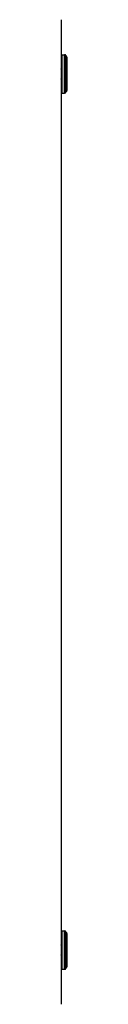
# Model space of a CAD drawing. Header units: inches. Extents: x 12 to 224, y 18 to 129.
# Tile 9 of 16: x 73.215 to 73.396, y 57.214 to 87.417. Entities that reach past the tile are written whole.
import ezdxf

# ---------------------------------------------------------------- set-up
doc = ezdxf.new("R2010")
doc.units = ezdxf.units.IN
doc.header["$MEASUREMENT"] = 0
doc.layers.add('Visible Edges(ANSI)', color=7, linetype='Continuous', lineweight=25)
doc.layers.add('Visible Tangent Edges(ANSI)', color=7, linetype='Continuous', lineweight=25)

msp = doc.modelspace()

# ---------------------------------------------------------------- linework, layer by layer
at = {"layer": 'Visible Edges(ANSI)'}
for p, q in [((73.215, 87.417), (73.215, 57.214)), ((73.235, 86.344), (73.325, 86.344)), ((73.396, 86.266), (73.396, 85.241)), ((73.219, 85.901), (73.219, 85.606)), ((73.235, 85.163), (73.325, 85.163)), ((73.235, 59.469), (73.325, 59.469)), ((73.396, 59.391), (73.396, 58.366)), ((73.219, 59.026), (73.219, 58.731)), ((73.235, 58.288), (73.325, 58.288))]:
    msp.add_line(p, q, dxfattribs=at)
at = {"layer": 'Visible Edges(ANSI)', "flags": 128}
for points in [[(73.219, 85.901), (73.219, 85.902), (73.219, 85.902), (73.219, 85.903), (73.219, 85.903), (73.219, 85.904), (73.219, 85.904), (73.219, 85.905), (73.219, 85.905), (73.219, 85.906), (73.219, 85.906), (73.218, 85.907), (73.218, 85.907), (73.218, 85.908), (73.218, 85.908), (73.218, 85.909), (73.217, 85.909), (73.217, 85.91), (73.217, 85.91), (73.217, 85.911), (73.216, 85.911), (73.216, 85.912), (73.216, 85.912), (73.215, 85.913), (73.215, 85.913)], [(73.215, 85.594), (73.215, 85.594), (73.216, 85.595), (73.216, 85.595), (73.216, 85.596), (73.217, 85.596), (73.217, 85.596), (73.217, 85.597), (73.217, 85.597), (73.218, 85.598), (73.218, 85.598), (73.218, 85.599), (73.218, 85.599), (73.218, 85.6), (73.219, 85.6), (73.219, 85.601), (73.219, 85.601), (73.219, 85.602), (73.219, 85.603), (73.219, 85.603), (73.219, 85.604), (73.219, 85.604), (73.219, 85.605), (73.219, 85.605), (73.219, 85.606)], [(73.219, 59.026), (73.219, 59.027), (73.219, 59.027), (73.219, 59.028), (73.219, 59.028), (73.219, 59.029), (73.219, 59.029), (73.219, 59.03), (73.219, 59.03), (73.219, 59.031), (73.219, 59.031), (73.218, 59.032), (73.218, 59.032), (73.218, 59.033), (73.218, 59.033), (73.218, 59.034), (73.217, 59.034), (73.217, 59.035), (73.217, 59.035), (73.217, 59.036), (73.216, 59.036), (73.216, 59.037), (73.216, 59.037), (73.215, 59.038), (73.215, 59.038)], [(73.215, 58.719), (73.215, 58.719), (73.216, 58.72), (73.216, 58.72), (73.216, 58.721), (73.217, 58.721), (73.217, 58.721), (73.217, 58.722), (73.217, 58.722), (73.218, 58.723), (73.218, 58.723), (73.218, 58.724), (73.218, 58.724), (73.218, 58.725), (73.219, 58.725), (73.219, 58.726), (73.219, 58.726), (73.219, 58.727), (73.219, 58.728), (73.219, 58.728), (73.219, 58.729), (73.219, 58.729), (73.219, 58.73), (73.219, 58.73), (73.219, 58.731)]]:
    msp.add_lwpolyline(points, dxfattribs=at)
at = {"layer": 'Visible Edges(ANSI)'}
for centre, radius, start, end in [((73.235, 86.324), 0.0197, 90, 180), ((73.325, 86.305), 0.0394, 14.2935, 90), ((73.383, 86.319), 0.0197, 194.2935, 244.1695), ((73.357, 86.266), 0.0394, 0, 64.1695), ((73.235, 85.182), 0.0197, 180, 270), ((73.325, 85.202), 0.0394, 270, 345.7065), ((73.383, 85.188), 0.0197, 115.8305, 165.7065), ((73.357, 85.241), 0.0394, 295.8305, 0), ((73.235, 59.449), 0.0197, 90, 180), ((73.325, 59.43), 0.0394, 14.2935, 90), ((73.383, 59.444), 0.0197, 194.2935, 244.1695), ((73.357, 59.391), 0.0394, 0, 64.1695), ((73.235, 58.307), 0.0197, 180, 270), ((73.325, 58.327), 0.0394, 270, 345.7065), ((73.383, 58.313), 0.0197, 115.8305, 165.7065), ((73.357, 58.366), 0.0394, 295.8305, 0)]:
    msp.add_arc(centre, radius, start, end, dxfattribs=at)
at = {"layer": 'Visible Tangent Edges(ANSI)'}
for p, q in [((73.235, 86.344), (73.235, 85.163)), ((73.325, 85.163), (73.325, 86.344)), ((73.364, 85.192), (73.364, 86.314)), ((73.374, 86.301), (73.374, 85.205)), ((73.235, 59.469), (73.235, 58.288)), ((73.325, 58.288), (73.325, 59.469)), ((73.364, 58.317), (73.364, 59.439)), ((73.374, 59.426), (73.374, 58.33))]:
    msp.add_line(p, q, dxfattribs=at)
for centre, start_param, end_param in [((73.209, 85.901), 0, 0.942212), ((73.209, 85.606), 5.340973, 6.283185), ((73.209, 59.026), 0, 0.942212), ((73.209, 58.731), 5.340973, 6.283185)]:
    msp.add_ellipse(centre, major_axis=(0.00984, 0), ratio=0.238095, start_param=start_param, end_param=end_param, dxfattribs=at)

doc.saveas('drawing.dxf')
